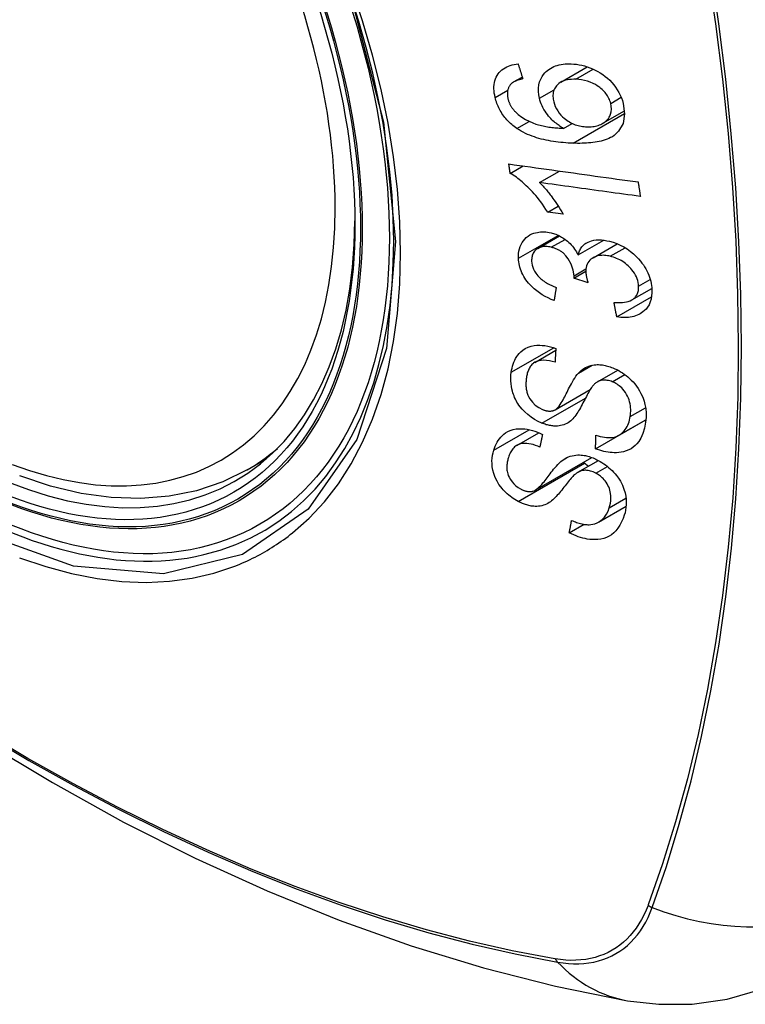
# Model space of a CAD drawing. Header units: inches. Extents: x 25 to 686, y 75 to 315.
# Tile 248 of 256: x 634.192 to 634.589, y 279.061 to 279.6. Entities that reach past the tile are written whole.
import ezdxf

# ---------------------------------------------------------------- set-up
doc = ezdxf.new("R2010")
doc.units = ezdxf.units.IN
doc.header["$MEASUREMENT"] = 0
doc.layers.add('Visible Edges(ANSI)', color=7, linetype='Continuous', lineweight=25)
doc.layers.add('Visible Tangent Edges(ANSI)', color=7, linetype='Continuous', lineweight=25)

msp = doc.modelspace()

# ---------------------------------------------------------------- linework, layer by layer
at = {"layer": 'Visible Edges(ANSI)'}
for p, q in [((634.48827, 279.56572), (634.50278, 279.5741)), ((634.46248, 279.56584), (634.46719, 279.56856)), ((634.51134, 279.54329), (634.52313, 279.55009)), ((634.48973, 279.54049), (634.49447, 279.54322)), ((634.4606, 279.51586), (634.46765, 279.51993)), ((634.47664, 279.51086), (634.48753, 279.51715)), ((634.48109, 279.4947), (634.48682, 279.49801)), ((634.48949, 279.49355), (634.48109, 279.4947)), ((634.47567, 279.47481), (634.48753, 279.48165)), ((634.49775, 279.47122), (634.51173, 279.4793)), ((634.50603, 279.46974), (634.5192, 279.47735)), ((634.49549, 279.45862), (634.50197, 279.46236)), ((634.50322, 279.45598), (634.49549, 279.45862)), ((634.52721, 279.4467), (634.53806, 279.45296)), ((634.51892, 279.43735), (634.53791, 279.44832)), ((634.47404, 279.41249), (634.48549, 279.41911)), ((634.50833, 279.40188), (634.5194, 279.40827)), ((634.48516, 279.38653), (634.50432, 279.39759)), ((634.50728, 279.3652), (634.53474, 279.38106)), ((634.5201, 279.37263), (634.53486, 279.38115)), ((634.53474, 279.38106), (634.53474, 279.38108)), ((634.53484, 279.38098), (634.53474, 279.38106)), ((634.46423, 279.3671), (634.47621, 279.37402)), ((634.31673, 279.35367), (634.327, 279.3596)), ((634.47417, 279.34254), (634.50524, 279.36048)), ((634.49766, 279.35235), (634.50889, 279.35883)), ((634.50886, 279.32512), (634.52402, 279.33387)), ((634.49291, 279.31926), (634.50098, 279.32391))]:
    msp.add_line(p, q, dxfattribs=at)
at = {"layer": 'Visible Edges(ANSI)', "flags": 128}
for points in [[(634.45236, 279.55739), (634.45211, 279.55858), (634.45191, 279.55977), (634.45177, 279.56095), (634.45171, 279.56212), (634.45171, 279.56327), (634.4518, 279.5644), (634.45196, 279.5655), (634.45221, 279.56655), (634.45253, 279.56756), (634.45293, 279.56852), (634.45342, 279.56943), (634.45398, 279.57029), (634.45461, 279.5711), (634.4553, 279.57183), (634.45606, 279.57251), (634.45687, 279.57312), (634.45775, 279.57366), (634.45868, 279.57414), (634.45964, 279.57455), (634.46064, 279.57489), (634.46167, 279.57518), (634.46274, 279.57541), (634.46382, 279.57558), (634.46493, 279.57571)], [(634.46493, 279.57571), (634.46504, 279.57537), (634.46515, 279.57503), (634.46525, 279.57469), (634.46536, 279.57435), (634.46547, 279.57401), (634.46557, 279.57367), (634.46568, 279.57333), (634.46579, 279.57299), (634.4659, 279.57265), (634.466, 279.57231), (634.46611, 279.57197), (634.46622, 279.57163), (634.46632, 279.57129), (634.46643, 279.57095), (634.46654, 279.57061), (634.46665, 279.57027), (634.46676, 279.56993), (634.46686, 279.56959), (634.46697, 279.56925), (634.46708, 279.56891), (634.46719, 279.56857), (634.4673, 279.56823), (634.4674, 279.56789), (634.46751, 279.56755)], [(634.47657, 279.55691), (634.4762, 279.55881), (634.47601, 279.56068), (634.47603, 279.56251), (634.47626, 279.56427), (634.4767, 279.56593), (634.47732, 279.56746), (634.47804, 279.56877), (634.47881, 279.56988), (634.47954, 279.57076), (634.48024, 279.57149), (634.48098, 279.57215), (634.48177, 279.57276), (634.4826, 279.57331), (634.48348, 279.5738), (634.48441, 279.57424), (634.48537, 279.57462), (634.48637, 279.57495), (634.48739, 279.57521), (634.48843, 279.57542), (634.4895, 279.57558), (634.49059, 279.57569), (634.4917, 279.57575), (634.49282, 279.57577), (634.49396, 279.57575)], [(634.49396, 279.57575), (634.49538, 279.57566), (634.49682, 279.5755), (634.49826, 279.57527), (634.4997, 279.57497), (634.50116, 279.5746), (634.50262, 279.57415), (634.50409, 279.57362), (634.50557, 279.57302), (634.50703, 279.57234), (634.50847, 279.57159), (634.50988, 279.57076), (634.51124, 279.56987), (634.51255, 279.56891), (634.5138, 279.56788), (634.51501, 279.56678), (634.51616, 279.5656), (634.51724, 279.56434), (634.51826, 279.56302), (634.5192, 279.56162), (634.52006, 279.56016), (634.52081, 279.55868), (634.52145, 279.55717), (634.52199, 279.55565), (634.52243, 279.55412)], [(634.46751, 279.56755), (634.46721, 279.56749), (634.46691, 279.56742), (634.46661, 279.56735), (634.46631, 279.56728), (634.46601, 279.5672), (634.46571, 279.56712), (634.46541, 279.56704), (634.46511, 279.56695), (634.46482, 279.56685), (634.46453, 279.56676), (634.46424, 279.56665), (634.46396, 279.56654), (634.46368, 279.56643), (634.46341, 279.56631), (634.46314, 279.56619), (634.46288, 279.56606), (634.46262, 279.56592), (634.46237, 279.56578), (634.46212, 279.56562), (634.46188, 279.56546), (634.46165, 279.56529), (634.46143, 279.56511), (634.46121, 279.56492), (634.46101, 279.56472)], [(634.49651, 279.56732), (634.49534, 279.56733), (634.49418, 279.56729), (634.49304, 279.56719), (634.49193, 279.56702), (634.49085, 279.56677), (634.48983, 279.56645), (634.48885, 279.56603), (634.48794, 279.56552), (634.48713, 279.56494), (634.48645, 279.56433), (634.48591, 279.56373), (634.48547, 279.56314), (634.48511, 279.56259), (634.48481, 279.56201), (634.48455, 279.5614), (634.48433, 279.56076), (634.48417, 279.56009), (634.48405, 279.5594), (634.48399, 279.55869), (634.48398, 279.55797), (634.48402, 279.55723), (634.4841, 279.55649), (634.48423, 279.55573), (634.48439, 279.55498)], [(634.51559, 279.55416), (634.51539, 279.55485), (634.51516, 279.55553), (634.5149, 279.55621), (634.51459, 279.55688), (634.51424, 279.55754), (634.51385, 279.5582), (634.51342, 279.55884), (634.51296, 279.55946), (634.51247, 279.56007), (634.51195, 279.56065), (634.5114, 279.56121), (634.51084, 279.56174), (634.51025, 279.56226), (634.50964, 279.56275), (634.50901, 279.56323), (634.50821, 279.56379), (634.50718, 279.56443), (634.50592, 279.5651), (634.50443, 279.56575), (634.50284, 279.5663), (634.50125, 279.56672), (634.49965, 279.56702), (634.49807, 279.56721), (634.49651, 279.56732)], [(634.46101, 279.56472), (634.46079, 279.56446), (634.46059, 279.5642), (634.4604, 279.56392), (634.46021, 279.56364), (634.46004, 279.56335), (634.45988, 279.56305), (634.45973, 279.56275), (634.4596, 279.56243), (634.45948, 279.56211), (634.45937, 279.56179), (634.45928, 279.56145), (634.4592, 279.56111), (634.45914, 279.56077), (634.45909, 279.56041), (634.45905, 279.56005), (634.45903, 279.55969), (634.45903, 279.55932), (634.45904, 279.55894), (634.45906, 279.55856), (634.45909, 279.55818), (634.45914, 279.55779), (634.45921, 279.5574), (634.45928, 279.55702), (634.45937, 279.55663)], [(634.46428, 279.54041), (634.46354, 279.54093), (634.46281, 279.54147), (634.4621, 279.54203), (634.4614, 279.54261), (634.46072, 279.54321), (634.46006, 279.54384), (634.45941, 279.54448), (634.45879, 279.54514), (634.45819, 279.54582), (634.45762, 279.54651), (634.45707, 279.54722), (634.45655, 279.54794), (634.45605, 279.54868), (634.45557, 279.54944), (634.45513, 279.55021), (634.45471, 279.55098), (634.45433, 279.55177), (634.45397, 279.55255), (634.45364, 279.55335), (634.45333, 279.55415), (634.45305, 279.55496), (634.4528, 279.55576), (634.45257, 279.55657), (634.45236, 279.55739)], [(634.45937, 279.55663), (634.45945, 279.55632), (634.45953, 279.55601), (634.45963, 279.5557), (634.45973, 279.55539), (634.45983, 279.55508), (634.45995, 279.55478), (634.46007, 279.55447), (634.4602, 279.55417), (634.46034, 279.55387), (634.46048, 279.55357), (634.46064, 279.55327), (634.4608, 279.55297), (634.46097, 279.55268), (634.46115, 279.55239), (634.46133, 279.5521), (634.46152, 279.55182), (634.46172, 279.55154), (634.46192, 279.55127), (634.46213, 279.551), (634.46234, 279.55074), (634.46257, 279.55047), (634.4628, 279.55022), (634.46303, 279.54996), (634.46327, 279.54971)], [(634.48973, 279.54049), (634.48913, 279.54084), (634.48853, 279.54121), (634.48794, 279.54158), (634.48736, 279.54197), (634.48678, 279.54238), (634.48621, 279.5428), (634.48566, 279.54323), (634.4851, 279.54367), (634.48456, 279.54414), (634.484, 279.54464), (634.48342, 279.5452), (634.48281, 279.54582), (634.48219, 279.5465), (634.48155, 279.54724), (634.48091, 279.54806), (634.48027, 279.54894), (634.47963, 279.54989), (634.47905, 279.55085), (634.47851, 279.55183), (634.47801, 279.55283), (634.47757, 279.55384), (634.47718, 279.55486), (634.47685, 279.55588), (634.47657, 279.55691)], [(634.48439, 279.55498), (634.48477, 279.55369), (634.48526, 279.55242), (634.48587, 279.55118), (634.48659, 279.54998), (634.48743, 279.54883), (634.48835, 279.54776), (634.48926, 279.54684), (634.49012, 279.54607), (634.49089, 279.54544), (634.4916, 279.54491), (634.49233, 279.54442), (634.49308, 279.54396), (634.49384, 279.54354), (634.49461, 279.54316), (634.4954, 279.54281), (634.49619, 279.5425), (634.49699, 279.54223), (634.49779, 279.54199), (634.49859, 279.5418), (634.49938, 279.54164), (634.50018, 279.54151), (634.50097, 279.54141), (634.50176, 279.54134), (634.50255, 279.5413)], [(634.52243, 279.55412), (634.5232, 279.5484), (634.52235, 279.54317), (634.51992, 279.53892), (634.51749, 279.53661), (634.51647, 279.53593), (634.51554, 279.53541), (634.51457, 279.53494), (634.51357, 279.53452), (634.51253, 279.53414), (634.51147, 279.53382), (634.51039, 279.53353), (634.5093, 279.53328), (634.50818, 279.53306), (634.50704, 279.53288), (634.50588, 279.53272), (634.5047, 279.53259), (634.50351, 279.53248), (634.5023, 279.5324), (634.50109, 279.53234), (634.49988, 279.53231), (634.49866, 279.53229), (634.49745, 279.53229), (634.49625, 279.53231), (634.49505, 279.53234)], [(634.50255, 279.5413), (634.50337, 279.54129), (634.50417, 279.54131), (634.50497, 279.54136), (634.50575, 279.54145), (634.50651, 279.54157), (634.50726, 279.54172), (634.508, 279.54191), (634.50872, 279.54213), (634.50943, 279.54238), (634.51012, 279.54267), (634.51081, 279.543), (634.51147, 279.54336), (634.51211, 279.54377), (634.51272, 279.54423), (634.5133, 279.54474), (634.51382, 279.5453), (634.51429, 279.5459), (634.51471, 279.54655), (634.51507, 279.54724), (634.51544, 279.54818), (634.51577, 279.54945), (634.51595, 279.55095), (634.51589, 279.55254), (634.51559, 279.55416)], [(634.46327, 279.54971), (634.46502, 279.54808), (634.46692, 279.54665), (634.46893, 279.54539), (634.47099, 279.54433), (634.47293, 279.54348), (634.47463, 279.54286), (634.476, 279.54243), (634.47698, 279.54217), (634.47776, 279.54198), (634.47855, 279.5418), (634.47935, 279.54164), (634.48015, 279.54148), (634.48096, 279.54135), (634.48178, 279.54122), (634.48259, 279.5411), (634.4834, 279.541), (634.48422, 279.54091), (634.48503, 279.54082), (634.48583, 279.54075), (634.48663, 279.54068), (634.48742, 279.54062), (634.4882, 279.54057), (634.48897, 279.54053), (634.48973, 279.54049)], [(634.49505, 279.53234), (634.4937, 279.53239), (634.49235, 279.53246), (634.49099, 279.53255), (634.48963, 279.53266), (634.48828, 279.53279), (634.48692, 279.53293), (634.48557, 279.5331), (634.48422, 279.53329), (634.48288, 279.53351), (634.48155, 279.53375), (634.48023, 279.53402), (634.47892, 279.53431), (634.47762, 279.53463), (634.47633, 279.53498), (634.47506, 279.53535), (634.47381, 279.53576), (634.47257, 279.5362), (634.47135, 279.53667), (634.47014, 279.53718), (634.46894, 279.53773), (634.46775, 279.53833), (634.46657, 279.53898), (634.46541, 279.53967), (634.46428, 279.54041)], [(634.45987, 279.52102), (634.4628, 279.52061), (634.46573, 279.5202), (634.46867, 279.51979), (634.47161, 279.51937), (634.47456, 279.51896), (634.47752, 279.51855), (634.48047, 279.51814), (634.48343, 279.51772), (634.4864, 279.51731), (634.48936, 279.5169), (634.49232, 279.51648), (634.49529, 279.51607), (634.49825, 279.51566), (634.50121, 279.51524), (634.50417, 279.51483), (634.50713, 279.51442), (634.51008, 279.51401), (634.51303, 279.5136), (634.51597, 279.51319), (634.51891, 279.51278), (634.52184, 279.51237), (634.52476, 279.51196), (634.52768, 279.51156), (634.53058, 279.51115)], [(634.4606, 279.51586), (634.46057, 279.51607), (634.46054, 279.51629), (634.46051, 279.5165), (634.46048, 279.51672), (634.46045, 279.51693), (634.46042, 279.51715), (634.46038, 279.51736), (634.46035, 279.51758), (634.46032, 279.51779), (634.46029, 279.51801), (634.46026, 279.51822), (634.46023, 279.51844), (634.4602, 279.51865), (634.46017, 279.51887), (634.46014, 279.51908), (634.46011, 279.5193), (634.46008, 279.51951), (634.46005, 279.51973), (634.46002, 279.51994), (634.45999, 279.52016), (634.45996, 279.52037), (634.45993, 279.52059), (634.4599, 279.5208), (634.45987, 279.52102)], [(634.48109, 279.4947), (634.48014, 279.49619), (634.4792, 279.49761), (634.47825, 279.49896), (634.47731, 279.50024), (634.47637, 279.50146), (634.47544, 279.50262), (634.47453, 279.50371), (634.47363, 279.50475), (634.47274, 279.50573), (634.47187, 279.50665), (634.47102, 279.50753), (634.4702, 279.50835), (634.46939, 279.50912), (634.46862, 279.50984), (634.46787, 279.51052), (634.46712, 279.51118), (634.46635, 279.51183), (634.46556, 279.51247), (634.46476, 279.51309), (634.46395, 279.5137), (634.46313, 279.51428), (634.46229, 279.51484), (634.46145, 279.51536), (634.4606, 279.51586)], [(634.53179, 279.50322), (634.52951, 279.50353), (634.52723, 279.50385), (634.52494, 279.50417), (634.52265, 279.50448), (634.52035, 279.5048), (634.51805, 279.50512), (634.51576, 279.50544), (634.51345, 279.50576), (634.51115, 279.50608), (634.50885, 279.5064), (634.50655, 279.50672), (634.50424, 279.50704), (634.50194, 279.50736), (634.49963, 279.50767), (634.49733, 279.50799), (634.49502, 279.50831), (634.49272, 279.50863), (634.49042, 279.50895), (634.48811, 279.50927), (634.48582, 279.50959), (634.48352, 279.50991), (634.48122, 279.51023), (634.47893, 279.51055), (634.47664, 279.51086)], [(634.47664, 279.51086), (634.47713, 279.51038), (634.47761, 279.50989), (634.47809, 279.50939), (634.47856, 279.50889), (634.47903, 279.50837), (634.47949, 279.50785), (634.47994, 279.50732), (634.48039, 279.50679), (634.48084, 279.50625), (634.48127, 279.50571), (634.4817, 279.50517), (634.48212, 279.50463), (634.48253, 279.50409), (634.48294, 279.50356), (634.4834, 279.50294), (634.48394, 279.5022), (634.48455, 279.50135), (634.48522, 279.50041), (634.48592, 279.49938), (634.48665, 279.49829), (634.48738, 279.49715), (634.48811, 279.49597), (634.48882, 279.49476), (634.48949, 279.49355)], [(634.53058, 279.51115), (634.53063, 279.51082), (634.53068, 279.51049), (634.53073, 279.51016), (634.53078, 279.50983), (634.53083, 279.5095), (634.53088, 279.50917), (634.53093, 279.50883), (634.53098, 279.5085), (634.53103, 279.50817), (634.53108, 279.50784), (634.53114, 279.50751), (634.53119, 279.50718), (634.53124, 279.50685), (634.53129, 279.50652), (634.53134, 279.50619), (634.53139, 279.50586), (634.53144, 279.50553), (634.53149, 279.5052), (634.53154, 279.50487), (634.53159, 279.50454), (634.53164, 279.50421), (634.53169, 279.50388), (634.53174, 279.50355), (634.53179, 279.50322)], [(634.46513, 279.46943), (634.46512, 279.47078), (634.4652, 279.4721), (634.46538, 279.47338), (634.46566, 279.47462), (634.46605, 279.47581), (634.46653, 279.47695), (634.46712, 279.47803), (634.46779, 279.47904), (634.46855, 279.47996), (634.4694, 279.4808), (634.47034, 279.48155), (634.47137, 279.4822), (634.47241, 279.48271), (634.47345, 279.48311), (634.47447, 279.4834), (634.47544, 279.48361), (634.47634, 279.48375), (634.47725, 279.48384), (634.47817, 279.48388), (634.4791, 279.48387), (634.48004, 279.48381), (634.48099, 279.4837), (634.48196, 279.48354), (634.48294, 279.48333)], [(634.48294, 279.48333), (634.48359, 279.48316), (634.48425, 279.48297), (634.4849, 279.48276), (634.48555, 279.48252), (634.4862, 279.48226), (634.48685, 279.48198), (634.48749, 279.48167), (634.48812, 279.48134), (634.48874, 279.48099), (634.48936, 279.48062), (634.48998, 279.48022), (634.49062, 279.47977), (634.49128, 279.47927), (634.49195, 279.47873), (634.49263, 279.47813), (634.49331, 279.47748), (634.49399, 279.47677), (634.49463, 279.47603), (634.49524, 279.47527), (634.49581, 279.47449), (634.49635, 279.47369), (634.49685, 279.47288), (634.49731, 279.47206), (634.49775, 279.47122)], [(634.48306, 279.47544), (634.48233, 279.4756), (634.4816, 279.47572), (634.48088, 279.4758), (634.48016, 279.47584), (634.47946, 279.47584), (634.47877, 279.47579), (634.47811, 279.47569), (634.47747, 279.47555), (634.47686, 279.47536), (634.47627, 279.47511), (634.4757, 279.47482), (634.47517, 279.47449), (634.47468, 279.47411), (634.47422, 279.4737), (634.47382, 279.47325), (634.47346, 279.47276), (634.47315, 279.47224), (634.47289, 279.47168), (634.47268, 279.47109), (634.47252, 279.47048), (634.47241, 279.46985), (634.47234, 279.4692), (634.47231, 279.46853), (634.47232, 279.46786)], [(634.49554, 279.45983), (634.49509, 279.46299), (634.494, 279.46615), (634.49239, 279.46908), (634.49107, 279.47083), (634.49057, 279.47138), (634.49024, 279.4717), (634.4899, 279.47202), (634.48955, 279.47232), (634.48919, 279.47261), (634.48882, 279.47289), (634.48844, 279.47315), (634.48805, 279.4734), (634.48766, 279.47364), (634.48725, 279.47387), (634.48684, 279.47408), (634.48643, 279.47428), (634.48602, 279.47447), (634.4856, 279.47464), (634.48518, 279.4748), (634.48476, 279.47495), (634.48434, 279.47509), (634.48391, 279.47522), (634.48349, 279.47533), (634.48306, 279.47544)], [(634.49775, 279.47122), (634.49791, 279.47183), (634.49809, 279.47242), (634.4983, 279.473), (634.49854, 279.47355), (634.4988, 279.4741), (634.4991, 279.47462), (634.49942, 279.47512), (634.49978, 279.4756), (634.50017, 279.47606), (634.50058, 279.47649), (634.50102, 279.47689), (634.50149, 279.47727), (634.50199, 279.47761), (634.50255, 279.47795), (634.50324, 279.47831), (634.5041, 279.47866), (634.50512, 279.47899), (634.50632, 279.47925), (634.50767, 279.47942), (634.50907, 279.47947), (634.51049, 279.47942), (634.51194, 279.47927), (634.51341, 279.47903), (634.51489, 279.47872)], [(634.51489, 279.47872), (634.51688, 279.47817), (634.51886, 279.47748), (634.52083, 279.47663), (634.52274, 279.47564), (634.52459, 279.4745), (634.52638, 279.47321), (634.52804, 279.47183), (634.52951, 279.47045), (634.53077, 279.46913), (634.53183, 279.46791), (634.53268, 279.46683), (634.53344, 279.46578), (634.53415, 279.46471), (634.5348, 279.46362), (634.5354, 279.46251), (634.53594, 279.46139), (634.53642, 279.46025), (634.53683, 279.45911), (634.53718, 279.45797), (634.53748, 279.45684), (634.53771, 279.4557), (634.5379, 279.45456), (634.53802, 279.45344), (634.5381, 279.45232)], [(634.51536, 279.47051), (634.51457, 279.47069), (634.51377, 279.47083), (634.51299, 279.47094), (634.51221, 279.47101), (634.51144, 279.47104), (634.51068, 279.47103), (634.50993, 279.47097), (634.5092, 279.47087), (634.5085, 279.47073), (634.50783, 279.47054), (634.50718, 279.4703), (634.50656, 279.47002), (634.50596, 279.4697), (634.50537, 279.46933), (634.50478, 279.46887), (634.50419, 279.46832), (634.50363, 279.46768), (634.50314, 279.46695), (634.50274, 279.46617), (634.50242, 279.46533), (634.50219, 279.46444), (634.50204, 279.46352), (634.50198, 279.46256), (634.50199, 279.46159)], [(634.53085, 279.4541), (634.53076, 279.45511), (634.5306, 279.45614), (634.53035, 279.45718), (634.53002, 279.45821), (634.5296, 279.45923), (634.5291, 279.46023), (634.52852, 279.46123), (634.52787, 279.46218), (634.5272, 279.46305), (634.52651, 279.46385), (634.52584, 279.46458), (634.52515, 279.46525), (634.52444, 279.46589), (634.5237, 279.4665), (634.52294, 279.46708), (634.52215, 279.46762), (634.52134, 279.46812), (634.52051, 279.46859), (634.51967, 279.46901), (634.51882, 279.46939), (634.51796, 279.46973), (634.5171, 279.47003), (634.51624, 279.47029), (634.51536, 279.47051)], [(634.4846, 279.44628), (634.48295, 279.44696), (634.48132, 279.44772), (634.47972, 279.44855), (634.47814, 279.44947), (634.47661, 279.45046), (634.47512, 279.45155), (634.47375, 279.45267), (634.47256, 279.45376), (634.47153, 279.45481), (634.47065, 279.45581), (634.4699, 279.45674), (634.46923, 279.45765), (634.4686, 279.45859), (634.46802, 279.45954), (634.4675, 279.4605), (634.46702, 279.46149), (634.4666, 279.46248), (634.46623, 279.46348), (634.46592, 279.46447), (634.46567, 279.46547), (634.46546, 279.46647), (634.4653, 279.46746), (634.4652, 279.46845), (634.46513, 279.46943)], [(634.47232, 279.46786), (634.47242, 279.46676), (634.47262, 279.46565), (634.47294, 279.46454), (634.47337, 279.46344), (634.47392, 279.46235), (634.47454, 279.46136), (634.47516, 279.46051), (634.47573, 279.45982), (634.47624, 279.45926), (634.47678, 279.45874), (634.47733, 279.45823), (634.47791, 279.45775), (634.4785, 279.45729), (634.47912, 279.45685), (634.47974, 279.45644), (634.48039, 279.45604), (634.48104, 279.45566), (634.4817, 279.45531), (634.48237, 279.45497), (634.48305, 279.45464), (634.48373, 279.45434), (634.48441, 279.45405), (634.48509, 279.45378), (634.48577, 279.45352)], [(634.49549, 279.45862), (634.4955, 279.45867), (634.4955, 279.45872), (634.4955, 279.45877), (634.49551, 279.45882), (634.49551, 279.45887), (634.49552, 279.45892), (634.49552, 279.45897), (634.49552, 279.45902), (634.49553, 279.45907), (634.49553, 279.45913), (634.49553, 279.45918), (634.49554, 279.45923), (634.49554, 279.45928), (634.49554, 279.45933), (634.49554, 279.45938), (634.49554, 279.45943), (634.49555, 279.45948), (634.49555, 279.45953), (634.49555, 279.45958), (634.49555, 279.45963), (634.49555, 279.45968), (634.49555, 279.45973), (634.49555, 279.45978), (634.49554, 279.45983)], [(634.50199, 279.46159), (634.502, 279.46136), (634.50202, 279.46114), (634.50204, 279.46091), (634.50207, 279.46069), (634.5021, 279.46046), (634.50213, 279.46023), (634.50217, 279.46), (634.50221, 279.45977), (634.50225, 279.45954), (634.5023, 279.4593), (634.50235, 279.45906), (634.50241, 279.45882), (634.50246, 279.45858), (634.50252, 279.45835), (634.50259, 279.45811), (634.50265, 279.45787), (634.50272, 279.45763), (634.50278, 279.45739), (634.50285, 279.45715), (634.50292, 279.45691), (634.50299, 279.45668), (634.50307, 279.45644), (634.50314, 279.45621), (634.50322, 279.45598)], [(634.51738, 279.44525), (634.51854, 279.44519), (634.5197, 279.44518), (634.52085, 279.4452), (634.52198, 279.44527), (634.52308, 279.4454), (634.52415, 279.44559), (634.52519, 279.44585), (634.52618, 279.4462), (634.52708, 279.44663), (634.52783, 279.44709), (634.52841, 279.44756), (634.52887, 279.44801), (634.52923, 279.44842), (634.52954, 279.44884), (634.52982, 279.44928), (634.53007, 279.44974), (634.53028, 279.45022), (634.53046, 279.45073), (634.5306, 279.45125), (634.53072, 279.4518), (634.5308, 279.45235), (634.53084, 279.45293), (634.53086, 279.45351), (634.53085, 279.4541)], [(634.48577, 279.45352), (634.48572, 279.45322), (634.48567, 279.45292), (634.48562, 279.45262), (634.48557, 279.45232), (634.48553, 279.45201), (634.48548, 279.45171), (634.48543, 279.45141), (634.48538, 279.45111), (634.48533, 279.4508), (634.48528, 279.4505), (634.48523, 279.4502), (634.48518, 279.4499), (634.48513, 279.4496), (634.48508, 279.4493), (634.48503, 279.44899), (634.48498, 279.44869), (634.48494, 279.44839), (634.48489, 279.44809), (634.48484, 279.44779), (634.48479, 279.44748), (634.48474, 279.44718), (634.48469, 279.44688), (634.48464, 279.44658), (634.4846, 279.44628)], [(634.5381, 279.45232), (634.53811, 279.45054), (634.53798, 279.4488), (634.53768, 279.44712), (634.5372, 279.44553), (634.53654, 279.44404), (634.53575, 279.44272), (634.53489, 279.44164), (634.53403, 279.44078), (634.53323, 279.44011), (634.53249, 279.43957), (634.53171, 279.43908), (634.53089, 279.43864), (634.53004, 279.43826), (634.52915, 279.43792), (634.52823, 279.43764), (634.52727, 279.43741), (634.52629, 279.43723), (634.52528, 279.4371), (634.52426, 279.43703), (634.52322, 279.43701), (634.52217, 279.43703), (634.5211, 279.43709), (634.52002, 279.4372), (634.51892, 279.43735)], [(634.51892, 279.43735), (634.51886, 279.43768), (634.51879, 279.43801), (634.51873, 279.43834), (634.51866, 279.43867), (634.5186, 279.439), (634.51853, 279.43933), (634.51847, 279.43965), (634.5184, 279.43998), (634.51834, 279.44031), (634.51827, 279.44064), (634.51821, 279.44097), (634.51815, 279.4413), (634.51808, 279.44163), (634.51802, 279.44196), (634.51795, 279.44229), (634.51789, 279.44262), (634.51782, 279.44294), (634.51776, 279.44327), (634.5177, 279.4436), (634.51763, 279.44393), (634.51757, 279.44426), (634.5175, 279.44459), (634.51744, 279.44492), (634.51738, 279.44525)], [(634.46116, 279.40705), (634.46135, 279.40821), (634.46158, 279.40935), (634.46187, 279.41047), (634.46221, 279.41157), (634.4626, 279.41263), (634.46305, 279.41366), (634.46356, 279.41465), (634.46414, 279.41561), (634.46477, 279.41652), (634.4655, 279.4174), (634.4664, 279.41833), (634.4675, 279.41924), (634.46884, 279.4201), (634.4704, 279.42083), (634.47203, 279.42135), (634.47366, 279.42167), (634.47523, 279.42183), (634.47672, 279.42186), (634.47816, 279.42179), (634.47962, 279.42163), (634.48109, 279.42137), (634.48257, 279.42103), (634.48405, 279.4206), (634.48555, 279.42009)], [(634.48555, 279.42009), (634.48553, 279.41977), (634.48551, 279.41946), (634.4855, 279.41914), (634.48548, 279.41883), (634.48546, 279.41852), (634.48544, 279.4182), (634.48542, 279.41789), (634.48541, 279.41758), (634.48539, 279.41726), (634.48537, 279.41695), (634.48535, 279.41664), (634.48534, 279.41632), (634.48532, 279.41601), (634.4853, 279.4157), (634.48528, 279.41538), (634.48527, 279.41507), (634.48525, 279.41476), (634.48523, 279.41444), (634.48521, 279.41413), (634.4852, 279.41382), (634.48518, 279.4135), (634.48516, 279.41319), (634.48515, 279.41288), (634.48513, 279.41256)], [(633.91066, 279.4139), (633.94647, 279.37975), (633.98284, 279.34698), (634.01972, 279.31566), (634.05706, 279.28585), (634.09482, 279.25759), (634.13296, 279.23093), (634.17142, 279.20592), (634.21015, 279.18262), (634.24912, 279.16106), (634.28829, 279.14131), (634.3276, 279.1234), (634.36701, 279.10739), (634.40649, 279.09333), (634.44598, 279.08126), (634.48544, 279.07125), (634.52482, 279.06334)], [(634.48513, 279.41256), (634.48358, 279.413), (634.48202, 279.41334), (634.48049, 279.41356), (634.47899, 279.41365), (634.47756, 279.41358), (634.47619, 279.41334), (634.475, 279.41296), (634.47408, 279.41252), (634.47341, 279.41208), (634.47292, 279.4117), (634.47249, 279.41129), (634.47209, 279.41084), (634.47172, 279.41037), (634.47138, 279.40988), (634.47108, 279.40936), (634.4708, 279.40883), (634.47055, 279.40827), (634.47033, 279.4077), (634.47013, 279.40711), (634.46996, 279.40652), (634.4698, 279.40591), (634.46967, 279.4053), (634.46955, 279.40468), (634.46946, 279.40405)], [(634.49792, 279.40664), (634.49861, 279.40733), (634.49935, 279.40798), (634.50012, 279.40859), (634.50094, 279.40915), (634.50181, 279.40966), (634.50272, 279.4101), (634.50369, 279.41048), (634.50466, 279.41078), (634.50561, 279.411), (634.50651, 279.41114), (634.50738, 279.41122), (634.50819, 279.41125), (634.50895, 279.41124), (634.50965, 279.41121), (634.51035, 279.41114), (634.51105, 279.41106), (634.51176, 279.41094), (634.51247, 279.41081), (634.51318, 279.41064), (634.51389, 279.41046), (634.5146, 279.41025), (634.51531, 279.41002), (634.51603, 279.40976), (634.51674, 279.40949)], [(634.47793, 279.37925), (634.47589, 279.38017), (634.4739, 279.38126), (634.47199, 279.38253), (634.47018, 279.38394), (634.46851, 279.38545), (634.46715, 279.38687), (634.46611, 279.38811), (634.46536, 279.38913), (634.46481, 279.38995), (634.46431, 279.39077), (634.46384, 279.3916), (634.46342, 279.39243), (634.46303, 279.39327), (634.46268, 279.39411), (634.46237, 279.39496), (634.46209, 279.39582), (634.4618, 279.3968), (634.46151, 279.39796), (634.46125, 279.39929), (634.46105, 279.40076), (634.46093, 279.40236), (634.46091, 279.40395), (634.46099, 279.40552), (634.46116, 279.40705)], [(634.48485, 279.38637), (634.48547, 279.38673), (634.48609, 279.38723), (634.48671, 279.38786), (634.48732, 279.3886), (634.48792, 279.38941), (634.4885, 279.39027), (634.48904, 279.39115), (634.48954, 279.39201), (634.49001, 279.39285), (634.49045, 279.39368), (634.49087, 279.39451), (634.49128, 279.39534), (634.4917, 279.39618), (634.49212, 279.39704), (634.49256, 279.39793), (634.49302, 279.39884), (634.49352, 279.39979), (634.49405, 279.40079), (634.49463, 279.40183), (634.49526, 279.40289), (634.49591, 279.40394), (634.49658, 279.40494), (634.49725, 279.40585), (634.49792, 279.40664)], [(634.51674, 279.40949), (634.51783, 279.40903), (634.5189, 279.40852), (634.51996, 279.40797), (634.52101, 279.40736), (634.52203, 279.40671), (634.52303, 279.40602), (634.524, 279.40529), (634.52495, 279.40452), (634.52588, 279.40369), (634.52684, 279.40278), (634.5278, 279.40177), (634.52876, 279.40067), (634.52971, 279.39947), (634.5306, 279.39818), (634.53141, 279.39687), (634.53212, 279.39554), (634.53275, 279.39419), (634.5333, 279.39282), (634.53381, 279.39135), (634.53431, 279.38949), (634.53473, 279.38727), (634.53496, 279.38476), (634.53495, 279.38227), (634.5347, 279.37987)], [(634.46946, 279.40405), (634.46939, 279.40356), (634.46933, 279.40306), (634.46928, 279.40256), (634.46925, 279.40206), (634.46922, 279.40155), (634.4692, 279.40104), (634.4692, 279.40052), (634.46921, 279.40001), (634.46923, 279.39948), (634.46927, 279.39895), (634.46932, 279.39842), (634.46939, 279.39789), (634.46949, 279.39735), (634.4696, 279.39681), (634.46973, 279.39627), (634.46988, 279.39572), (634.47007, 279.39518), (634.47027, 279.39464), (634.4706, 279.39391), (634.47139, 279.39252), (634.47271, 279.39073), (634.47433, 279.38909), (634.47621, 279.38772), (634.47825, 279.3867)], [(634.5164, 279.40187), (634.51574, 279.40212), (634.51507, 279.40233), (634.5144, 279.40251), (634.51373, 279.40265), (634.51307, 279.40275), (634.51242, 279.4028), (634.51178, 279.40281), (634.51119, 279.40277), (634.51064, 279.4027), (634.51014, 279.4026), (634.50967, 279.40247), (634.50925, 279.40232), (634.50885, 279.40215), (634.50847, 279.40195), (634.5081, 279.40174), (634.50774, 279.4015), (634.5074, 279.40125), (634.50707, 279.40098), (634.50676, 279.40069), (634.50646, 279.4004), (634.50617, 279.40009), (634.50589, 279.39978), (634.50563, 279.39946), (634.50538, 279.39914)], [(634.52628, 279.38287), (634.5264, 279.38382), (634.52648, 279.38479), (634.52652, 279.38577), (634.52651, 279.38677), (634.52645, 279.38778), (634.52633, 279.3888), (634.52615, 279.38984), (634.52591, 279.39087), (634.52562, 279.39191), (634.52525, 279.39294), (634.52482, 279.39397), (634.5243, 279.39499), (634.52369, 279.39598), (634.52301, 279.39693), (634.5223, 279.39776), (634.52159, 279.39849), (634.52091, 279.39911), (634.52028, 279.39963), (634.51967, 279.40009), (634.51904, 279.40051), (634.5184, 279.4009), (634.51775, 279.40126), (634.51708, 279.40158), (634.5164, 279.40187)], [(634.50538, 279.39914), (634.50505, 279.3987), (634.5047, 279.39818), (634.50433, 279.39759), (634.50394, 279.39694), (634.50354, 279.39623), (634.50312, 279.39547), (634.50269, 279.39467), (634.50225, 279.39383), (634.5018, 279.39297), (634.50134, 279.39209), (634.50087, 279.39119), (634.5004, 279.3903), (634.49992, 279.3894), (634.49944, 279.38851), (634.49897, 279.38765), (634.49849, 279.3868), (634.49802, 279.38599), (634.49754, 279.38521), (634.49705, 279.38444), (634.49653, 279.38368), (634.496, 279.38295), (634.49546, 279.38227), (634.49491, 279.38165), (634.49436, 279.3811)], [(634.47825, 279.3867), (634.47854, 279.38659), (634.47884, 279.38648), (634.47913, 279.38638), (634.47943, 279.38629), (634.47972, 279.3862), (634.48002, 279.38612), (634.48032, 279.38606), (634.48061, 279.386), (634.4809, 279.38595), (634.48119, 279.38591), (634.48148, 279.38588), (634.48176, 279.38585), (634.48205, 279.38584), (634.48233, 279.38584), (634.4826, 279.38585), (634.48287, 279.38587), (634.48314, 279.3859), (634.4834, 279.38594), (634.48365, 279.38599), (634.4839, 279.38605), (634.48415, 279.38612), (634.48439, 279.38619), (634.48462, 279.38628), (634.48485, 279.38637)], [(634.49436, 279.3811), (634.49371, 279.38053), (634.49302, 279.37999), (634.4923, 279.3795), (634.49153, 279.37906), (634.49073, 279.37867), (634.48988, 279.37834), (634.489, 279.37806), (634.48813, 279.37787), (634.4873, 279.37774), (634.48652, 279.37766), (634.48579, 279.37763), (634.48511, 279.37764), (634.4845, 279.37766), (634.48392, 279.37771), (634.48332, 279.37778), (634.48273, 279.37787), (634.48214, 279.37797), (634.48154, 279.3781), (634.48094, 279.37825), (634.48034, 279.37841), (634.47974, 279.3786), (634.47914, 279.3788), (634.47853, 279.37902), (634.47793, 279.37925)], [(634.5347, 279.37987), (634.53405, 279.37657), (634.53312, 279.37351), (634.53206, 279.3711), (634.53097, 279.36929), (634.52996, 279.368), (634.52898, 279.36698), (634.52791, 279.36608), (634.52673, 279.36528), (634.52544, 279.3646), (634.52406, 279.36404), (634.52266, 279.36363), (634.52128, 279.36334), (634.51994, 279.36317), (634.51867, 279.36309), (634.51748, 279.36308), (634.51637, 279.36312), (634.51525, 279.36322), (634.51413, 279.36336), (634.513, 279.36356), (634.51186, 279.3638), (634.51072, 279.36408), (634.50958, 279.36441), (634.50843, 279.36479), (634.50728, 279.3652)], [(634.5075, 279.37259), (634.50867, 279.37225), (634.50985, 279.37196), (634.51102, 279.37172), (634.51219, 279.37152), (634.51334, 279.3714), (634.51447, 279.37133), (634.51557, 279.37135), (634.51664, 279.37145), (634.51769, 279.37166), (634.51872, 279.37198), (634.51974, 279.37243), (634.52068, 279.373), (634.52154, 279.37364), (634.5223, 279.37433), (634.52297, 279.37506), (634.52356, 279.3758), (634.52408, 279.37657), (634.52455, 279.37738), (634.52496, 279.37822), (634.52532, 279.37909), (634.52563, 279.38), (634.5259, 279.38093), (634.52611, 279.38189), (634.52628, 279.38287)], [(634.45158, 279.36449), (634.45196, 279.36561), (634.45239, 279.3667), (634.45287, 279.36776), (634.45341, 279.36878), (634.45402, 279.36976), (634.45469, 279.37069), (634.45542, 279.37157), (634.45622, 279.3724), (634.4571, 279.37318), (634.45811, 279.37393), (634.45929, 279.37463), (634.46064, 279.37524), (634.46219, 279.37573), (634.46384, 279.37606), (634.46547, 279.3762), (634.46705, 279.37619), (634.46855, 279.37608), (634.46996, 279.37588), (634.47135, 279.3756), (634.47273, 279.37524), (634.47412, 279.37481), (634.47551, 279.3743), (634.47689, 279.37372), (634.47827, 279.37307)], [(634.47827, 279.37307), (634.47821, 279.37279), (634.47815, 279.3725), (634.47809, 279.37221), (634.47803, 279.37192), (634.47797, 279.37164), (634.47791, 279.37135), (634.47785, 279.37106), (634.47778, 279.37077), (634.47772, 279.37049), (634.47766, 279.3702), (634.4776, 279.36991), (634.47754, 279.36962), (634.47748, 279.36933), (634.47742, 279.36905), (634.47736, 279.36876), (634.4773, 279.36847), (634.47724, 279.36818), (634.47718, 279.3679), (634.47712, 279.36761), (634.47706, 279.36732), (634.477, 279.36704), (634.47694, 279.36675), (634.47688, 279.36646), (634.47682, 279.36617)], [(634.47682, 279.36617), (634.47563, 279.36667), (634.47444, 279.3671), (634.47324, 279.36748), (634.47205, 279.36779), (634.47087, 279.36802), (634.46971, 279.36815), (634.46858, 279.36819), (634.4675, 279.36813), (634.46646, 279.36796), (634.46555, 279.3677), (634.46476, 279.36738), (634.46408, 279.36701), (634.46351, 279.36663), (634.46299, 279.36621), (634.46251, 279.36575), (634.46207, 279.36526), (634.46166, 279.36474), (634.46129, 279.36419), (634.46095, 279.36362), (634.46064, 279.36303), (634.46035, 279.36243), (634.46009, 279.36181), (634.45986, 279.36118), (634.45965, 279.36053)], [(634.50728, 279.3652), (634.50729, 279.36551), (634.50729, 279.36582), (634.5073, 279.36612), (634.50731, 279.36643), (634.50732, 279.36674), (634.50733, 279.36705), (634.50734, 279.36735), (634.50735, 279.36766), (634.50736, 279.36797), (634.50737, 279.36828), (634.50738, 279.36858), (634.50739, 279.36889), (634.50739, 279.3692), (634.5074, 279.36951), (634.50741, 279.36981), (634.50742, 279.37012), (634.50743, 279.37043), (634.50744, 279.37074), (634.50745, 279.37105), (634.50746, 279.37135), (634.50747, 279.37166), (634.50748, 279.37197), (634.50749, 279.37228), (634.5075, 279.37259)], [(634.4649, 279.33646), (634.46401, 279.33696), (634.46313, 279.33749), (634.46226, 279.33806), (634.46142, 279.33865), (634.46059, 279.33928), (634.45977, 279.33993), (634.45899, 279.34062), (634.45823, 279.34132), (634.4575, 279.34205), (634.4568, 279.3428), (634.45613, 279.34357), (634.4554, 279.34446), (634.45445, 279.34576), (634.4534, 279.34746), (634.45238, 279.34953), (634.4516, 279.35163), (634.45109, 279.35361), (634.45079, 279.35544), (634.45064, 279.35709), (634.45062, 279.35864), (634.45071, 279.36016), (634.4509, 279.36165), (634.4512, 279.36309), (634.45158, 279.36449)], [(634.45965, 279.36053), (634.4595, 279.36003), (634.45936, 279.35953), (634.45923, 279.35902), (634.45911, 279.3585), (634.45901, 279.35798), (634.45892, 279.35745), (634.45885, 279.35691), (634.4588, 279.35637), (634.45876, 279.35582), (634.45874, 279.35526), (634.45875, 279.35469), (634.45878, 279.35411), (634.45884, 279.35353), (634.45893, 279.35294), (634.45905, 279.35234), (634.45924, 279.35161), (634.45957, 279.3507), (634.46006, 279.34962), (634.46076, 279.34839), (634.4616, 279.34718), (634.46259, 279.34604), (634.46372, 279.34498), (634.46495, 279.34406), (634.46625, 279.34328)], [(634.47295, 279.34202), (634.47362, 279.34226), (634.47431, 279.34262), (634.47502, 279.3431), (634.47574, 279.34368), (634.47646, 279.34434), (634.47717, 279.34505), (634.47785, 279.34578), (634.47849, 279.34652), (634.47909, 279.34724), (634.47966, 279.34795), (634.48021, 279.34866), (634.48075, 279.34938), (634.4813, 279.3501), (634.48185, 279.35084), (634.48242, 279.35159), (634.48301, 279.35237), (634.48365, 279.35318), (634.48433, 279.35402), (634.48506, 279.35489), (634.48584, 279.35579), (634.48666, 279.35666), (634.48748, 279.3575), (634.4883, 279.35825), (634.4891, 279.35889)], [(634.4891, 279.35889), (634.4899, 279.35943), (634.49073, 279.35993), (634.49161, 279.36038), (634.49252, 279.36079), (634.49348, 279.36114), (634.49447, 279.36142), (634.49551, 279.36164), (634.49654, 279.36178), (634.49753, 279.36185), (634.49847, 279.36186), (634.49936, 279.36181), (634.5002, 279.36173), (634.50098, 279.36162), (634.5017, 279.36149), (634.50241, 279.36134), (634.50312, 279.36116), (634.50383, 279.36096), (634.50454, 279.36073), (634.50525, 279.36048), (634.50595, 279.36021), (634.50666, 279.35991), (634.50736, 279.3596), (634.50806, 279.35926), (634.50876, 279.3589)], [(634.50119, 279.35741), (634.50117, 279.35743), (634.50115, 279.35745), (634.50113, 279.35747), (634.50111, 279.35749), (634.50109, 279.35751), (634.50107, 279.35753), (634.50105, 279.35754), (634.50103, 279.35756), (634.50101, 279.35758), (634.50099, 279.3576), (634.50097, 279.35762), (634.50095, 279.35764), (634.50093, 279.35766), (634.50091, 279.35767), (634.50089, 279.35769), (634.50087, 279.35771), (634.50085, 279.35773), (634.50083, 279.35775), (634.50081, 279.35777), (634.50079, 279.35779), (634.50077, 279.35781), (634.50075, 279.35783), (634.50073, 279.35784), (634.50071, 279.35786)], [(634.50338, 279.35565), (634.50329, 279.35571), (634.5032, 279.35578), (634.50311, 279.35585), (634.50301, 279.35591), (634.50292, 279.35598), (634.50283, 279.35605), (634.50274, 279.35612), (634.50265, 279.35619), (634.50256, 279.35626), (634.50247, 279.35633), (634.50238, 279.3564), (634.50229, 279.35647), (634.5022, 279.35655), (634.50211, 279.35662), (634.50201, 279.3567), (634.50192, 279.35677), (634.50183, 279.35685), (634.50174, 279.35693), (634.50165, 279.35701), (634.50156, 279.35709), (634.50147, 279.35717), (634.50138, 279.35725), (634.50128, 279.35733), (634.50119, 279.35741)], [(634.50876, 279.3589), (634.5098, 279.35834), (634.51081, 279.35773), (634.5118, 279.35708), (634.51277, 279.35639), (634.51372, 279.35566), (634.51464, 279.35489), (634.51552, 279.35409), (634.51637, 279.35326), (634.51719, 279.3524), (634.51797, 279.35152), (634.51877, 279.35054), (634.51976, 279.34919), (634.52086, 279.34746), (634.52194, 279.34536), (634.52281, 279.34318), (634.52341, 279.34113), (634.52379, 279.33927), (634.524, 279.33763), (634.52408, 279.33609), (634.52406, 279.33458), (634.52394, 279.33311), (634.52372, 279.33167), (634.52341, 279.33027), (634.52301, 279.32892)], [(634.31673, 279.35367), (634.30332, 279.34708), (634.28905, 279.34226), (634.27406, 279.33924), (634.25846, 279.33801), (634.24238, 279.33856), (634.22592, 279.34085), (634.20918, 279.34483), (634.19224, 279.35045)], [(634.50736, 279.35188), (634.50668, 279.35222), (634.50599, 279.35253), (634.50529, 279.35279), (634.5046, 279.35302), (634.5039, 279.3532), (634.50321, 279.35333), (634.50254, 279.35342), (634.50192, 279.35346), (634.50135, 279.35346), (634.50082, 279.35342), (634.50034, 279.35335), (634.4999, 279.35326), (634.49949, 279.35315), (634.49909, 279.35302), (634.49871, 279.35287), (634.49833, 279.3527), (634.49796, 279.35252), (634.4976, 279.35232), (634.49726, 279.3521), (634.49692, 279.35188), (634.4966, 279.35165), (634.49628, 279.3514), (634.49598, 279.35115), (634.49569, 279.3509)], [(634.51482, 279.33288), (634.51518, 279.33414), (634.51545, 279.33545), (634.51563, 279.33679), (634.5157, 279.33818), (634.51565, 279.33951), (634.51552, 279.34069), (634.51533, 279.34171), (634.51511, 279.3426), (634.51484, 279.34348), (634.5145, 279.34436), (634.51409, 279.34523), (634.51361, 279.34609), (634.51306, 279.34692), (634.5125, 279.34767), (634.51193, 279.34833), (634.5114, 279.34889), (634.51092, 279.34936), (634.51045, 279.34978), (634.50997, 279.35018), (634.50947, 279.35056), (634.50896, 279.35092), (634.50844, 279.35126), (634.50791, 279.35158), (634.50736, 279.35188)], [(634.49569, 279.3509), (634.49529, 279.35054), (634.49487, 279.35011), (634.49441, 279.34962), (634.49392, 279.34907), (634.49341, 279.34847), (634.49288, 279.34783), (634.49233, 279.34715), (634.49177, 279.34644), (634.49119, 279.34571), (634.4906, 279.34496), (634.48999, 279.3442), (634.48939, 279.34344), (634.48878, 279.34268), (634.48817, 279.34193), (634.48756, 279.34119), (634.48695, 279.34048), (634.48635, 279.33979), (634.48576, 279.33914), (634.48515, 279.33849), (634.48452, 279.33787), (634.48387, 279.33727), (634.48322, 279.33672), (634.48257, 279.33622), (634.48193, 279.33579)], [(634.46625, 279.34328), (634.46654, 279.34313), (634.46683, 279.34299), (634.46712, 279.34285), (634.46741, 279.34272), (634.4677, 279.3426), (634.46799, 279.34249), (634.46828, 279.34238), (634.46857, 279.34229), (634.46886, 279.3422), (634.46915, 279.34212), (634.46944, 279.34205), (634.46973, 279.34199), (634.47002, 279.34194), (634.47031, 279.3419), (634.47059, 279.34187), (634.47087, 279.34185), (634.47114, 279.34184), (634.47141, 279.34184), (634.47168, 279.34184), (634.47194, 279.34186), (634.4722, 279.34189), (634.47245, 279.34193), (634.4727, 279.34197), (634.47295, 279.34202)], [(634.48193, 279.33579), (634.48119, 279.33536), (634.48042, 279.33497), (634.47961, 279.33462), (634.47877, 279.33432), (634.4779, 279.33408), (634.47699, 279.33389), (634.47605, 279.33376), (634.47515, 279.33371), (634.47429, 279.3337), (634.47348, 279.33375), (634.47273, 279.33383), (634.47205, 279.33393), (634.47143, 279.33404), (634.47083, 279.33417), (634.47023, 279.33432), (634.46964, 279.33448), (634.46904, 279.33467), (634.46845, 279.33487), (634.46786, 279.3351), (634.46726, 279.33534), (634.46667, 279.33559), (634.46608, 279.33587), (634.46549, 279.33616), (634.4649, 279.33646)], [(634.49417, 279.32604), (634.49486, 279.32575), (634.49556, 279.32548), (634.49625, 279.32521), (634.49695, 279.32497), (634.49764, 279.32474), (634.49833, 279.32452), (634.49902, 279.32433), (634.49971, 279.32416), (634.5004, 279.32402), (634.50109, 279.32389), (634.50176, 279.3238), (634.50243, 279.32373), (634.5031, 279.32369), (634.50385, 279.32369), (634.50476, 279.32375), (634.5058, 279.32392), (634.50696, 279.32425), (634.5082, 279.32476), (634.50952, 279.32552), (634.51084, 279.32654), (634.51212, 279.32785), (634.51322, 279.32938), (634.51412, 279.33107), (634.51482, 279.33288)], [(634.52301, 279.32892), (634.52234, 279.32703), (634.52154, 279.3252), (634.52062, 279.32345), (634.51956, 279.32181), (634.51841, 279.32037), (634.51722, 279.31919), (634.51601, 279.31823), (634.51471, 279.31742), (634.51331, 279.31674), (634.5118, 279.3162), (634.51019, 279.31582), (634.50857, 279.3156), (634.507, 279.31553), (634.50549, 279.31556), (634.50407, 279.31568), (634.50277, 279.31587), (634.50154, 279.3161), (634.5003, 279.31639), (634.49907, 279.31674), (634.49784, 279.31714), (634.4966, 279.3176), (634.49537, 279.3181), (634.49414, 279.31866), (634.49291, 279.31926)], [(634.49291, 279.31926), (634.49297, 279.31954), (634.49302, 279.31982), (634.49307, 279.3201), (634.49312, 279.32039), (634.49317, 279.32067), (634.49323, 279.32095), (634.49328, 279.32123), (634.49333, 279.32152), (634.49338, 279.3218), (634.49344, 279.32208), (634.49349, 279.32236), (634.49354, 279.32265), (634.49359, 279.32293), (634.49365, 279.32321), (634.4937, 279.3235), (634.49375, 279.32378), (634.4938, 279.32406), (634.49386, 279.32434), (634.49391, 279.32463), (634.49396, 279.32491), (634.49402, 279.32519), (634.49407, 279.32548), (634.49412, 279.32576), (634.49417, 279.32604)], [(634.52482, 279.06334), (634.54186, 279.06139), (634.56016, 279.06151), (634.57937, 279.0642), (634.59887, 279.06982)]]:
    msp.add_lwpolyline(points, dxfattribs=at)
at = {"layer": 'Visible Edges(ANSI)'}
msp.add_ellipse((634.14944, 279.6185), major_axis=(-0.15994, 0.27703), ratio=0.57735, dxfattribs=at)
msp.add_ellipse((634.15292, 279.62051), major_axis=(0.15748, -0.27276), ratio=0.57735, start_param=2.363977, end_param=7.060801, dxfattribs=at)
at = {"layer": 'Visible Tangent Edges(ANSI)'}
for p, q in [((634.49651, 279.56732), (634.50603, 279.57281)), ((634.47657, 279.55691), (634.4846, 279.56155)), ((634.45236, 279.55739), (634.45926, 279.56137)), ((634.51559, 279.55416), (634.52133, 279.55748)), ((634.49505, 279.53234), (634.5232, 279.54859)), ((634.46428, 279.54041), (634.47103, 279.54431)), ((634.46513, 279.46943), (634.48686, 279.48197)), ((634.48306, 279.47544), (634.49059, 279.47978)), ((634.51536, 279.47051), (634.52348, 279.4752)), ((634.49554, 279.45983), (634.50205, 279.46359)), ((634.53085, 279.4541), (634.53724, 279.45779)), ((634.46116, 279.40705), (634.48442, 279.42048)), ((634.49792, 279.40664), (634.5054, 279.41095)), ((634.5164, 279.40187), (634.52328, 279.40584)), ((634.47793, 279.37925), (634.50175, 279.393)), ((634.52628, 279.38287), (634.53466, 279.38771)), ((634.45158, 279.36449), (634.47097, 279.37568)), ((634.4649, 279.33646), (634.50119, 279.35741)), ((634.4891, 279.35889), (634.49201, 279.36057)), ((634.50736, 279.35188), (634.51379, 279.3556)), ((634.51482, 279.33288), (634.52394, 279.33815)), ((634.53611, 279.11583), (634.53599, 279.11551)), ((634.48526, 279.08622), (634.48493, 279.08628))]:
    msp.add_line(p, q, dxfattribs=at)
at = {"layer": 'Visible Tangent Edges(ANSI)', "flags": 128}
for points in [[(634.37357, 279.61231), (634.3913, 279.54381), (634.39784, 279.47866), (634.39291, 279.42001), (634.37665, 279.37038), (634.35002, 279.33223), (634.31423, 279.30735), (634.27088, 279.2968), (634.22174, 279.301), (634.16918, 279.31975), (634.11564, 279.35225), (634.06365, 279.39692), (634.01552, 279.45185), (633.97367, 279.51421), (633.94005, 279.5813), (633.91591, 279.65037)], [(634.56842, 279.62791), (634.57288, 279.59756), (634.57667, 279.56745), (634.57978, 279.53761), (634.58221, 279.50805), (634.58395, 279.47882), (634.58501, 279.44995), (634.58537, 279.42147), (634.58504, 279.39337), (634.58402, 279.36567), (634.5823, 279.33836), (634.57989, 279.31148), (634.57679, 279.28507), (634.57299, 279.25916), (634.56851, 279.23378), (634.56335, 279.20896), (634.55752, 279.18473), (634.55103, 279.16111), (634.54389, 279.13814), (634.53611, 279.11583)], [(634.53829, 279.11436), (634.54602, 279.13678), (634.55311, 279.15986), (634.55954, 279.18358), (634.56532, 279.20791), (634.57042, 279.23283), (634.57485, 279.25831), (634.5786, 279.28431), (634.58166, 279.31081), (634.58404, 279.33778), (634.58573, 279.36516), (634.58674, 279.39294), (634.58706, 279.4211), (634.5867, 279.44966), (634.58567, 279.47859), (634.58395, 279.50789), (634.58156, 279.53752), (634.57848, 279.56744), (634.57474, 279.59761), (634.57033, 279.62804)], [(634.34147, 279.31921), (634.35054, 279.32722), (634.35893, 279.33619), (634.36662, 279.3461), (634.37358, 279.35698), (634.37981, 279.36878), (634.38526, 279.38143), (634.38993, 279.39486), (634.39377, 279.40902), (634.39676, 279.42383), (634.39889, 279.43929), (634.40017, 279.45542), (634.4006, 279.47214), (634.40018, 279.48936), (634.3989, 279.507), (634.39675, 279.52497), (634.39377, 279.54325), (634.38994, 279.56177), (634.3853, 279.58048), (634.37986, 279.59932), (634.37363, 279.61824)], [(634.30994, 279.30101), (634.31136, 279.30158), (634.31277, 279.30216), (634.31417, 279.30276), (634.31556, 279.30337), (634.31694, 279.304), (634.31831, 279.30465), (634.31968, 279.30532), (634.32103, 279.306), (634.32238, 279.3067), (634.32372, 279.30742), (634.32505, 279.30816), (634.32637, 279.30891), (634.32768, 279.30967), (634.32898, 279.31046), (634.33027, 279.31126), (634.33155, 279.31208), (634.33283, 279.31291), (634.33409, 279.31376), (634.33534, 279.31463), (634.33659, 279.31551), (634.33782, 279.31641), (634.33905, 279.31733), (634.34026, 279.31826), (634.34147, 279.31921)], [(634.19219, 279.30564), (634.20654, 279.30079), (634.22067, 279.29701), (634.23455, 279.2943), (634.24814, 279.29268), (634.26139, 279.29216), (634.27424, 279.29275), (634.28663, 279.29443), (634.29854, 279.29719), (634.30994, 279.30101)], [(634.48493, 279.08628), (634.46174, 279.09069), (634.43835, 279.09598), (634.41476, 279.10213), (634.391, 279.10916), (634.36708, 279.11704), (634.34303, 279.12578), (634.31885, 279.13537), (634.29456, 279.14581), (634.27017, 279.15709), (634.24573, 279.16919), (634.22125, 279.18211), (634.19677, 279.19583), (634.17227, 279.21035)], [(634.17275, 279.20935), (634.1973, 279.1948), (634.22185, 279.18104), (634.24639, 279.16807), (634.27091, 279.15592), (634.29537, 279.14458), (634.31974, 279.13408), (634.344, 279.12442), (634.36815, 279.11561), (634.39216, 279.10765), (634.41603, 279.10055), (634.43971, 279.09432), (634.46322, 279.08895), (634.48651, 279.08446)], [(634.53599, 279.11551), (634.5349, 279.1128), (634.53371, 279.1102), (634.53241, 279.10771), (634.531, 279.10534), (634.5295, 279.10309), (634.5279, 279.10097), (634.5262, 279.09897), (634.52441, 279.09709), (634.52253, 279.09535), (634.52056, 279.09375), (634.5185, 279.09228), (634.51636, 279.09095), (634.51413, 279.08976), (634.51183, 279.08871), (634.50945, 279.08781), (634.50701, 279.08704), (634.50449, 279.08643), (634.50191, 279.08596), (634.49927, 279.08563), (634.49657, 279.08546), (634.49381, 279.08543), (634.49101, 279.08555), (634.48816, 279.08581), (634.48526, 279.08622)], [(634.48651, 279.08446), (634.48948, 279.08401), (634.49241, 279.08371), (634.4953, 279.08356), (634.49813, 279.08356), (634.5009, 279.08372), (634.50361, 279.08404), (634.50626, 279.0845), (634.50884, 279.08512), (634.51135, 279.08589), (634.51379, 279.08681), (634.51615, 279.08788), (634.51842, 279.0891), (634.52061, 279.09046), (634.52271, 279.09196), (634.52472, 279.09361), (634.52664, 279.0954), (634.52846, 279.09732), (634.53018, 279.09938), (634.5318, 279.10157), (634.53332, 279.10389), (634.53473, 279.10633), (634.53603, 279.10889), (634.53722, 279.11157), (634.53829, 279.11436)]]:
    msp.add_lwpolyline(points, dxfattribs=at)
at = {"layer": 'Visible Tangent Edges(ANSI)'}
for centre, major_axis, ratio, start_param, end_param in [((634.15193, 279.61994), (-0.17318, 0.29996), 0.57735, 5.05527, 10.652693), ((634.15188, 279.61991), (0.15059, -0.26083), 0.57735, 5.66855, 8.468616), ((634.16023, 279.62473), (0.1565, -0.27106), 0.57735, 0, 0.111997), ((634.54103, 279.12106), (-0.00927, 0.00332), 0.735414, 1.274627, 1.538334), ((634.57118, 279.1948), (-0.11089, 0.04067), 0.735518, 1.543956, 2.452315), ((634.49139, 279.0924), (0.00172, 0.00969), 0.732421, 2.38426, 2.647967), ((634.54504, 279.17971), (-0.02022, -0.11637), 0.735518, 5.786899, 6.283185)]:
    msp.add_ellipse(centre, major_axis=major_axis, ratio=ratio, start_param=start_param, end_param=end_param, dxfattribs=at)
for centre, major_axis in [((634.15252, 279.62028), (0.17111, -0.29637)), ((634.14955, 279.61856), (-0.1627, 0.2818)), ((634.14944, 279.6185), (0.1621, -0.28076))]:
    msp.add_ellipse(centre, major_axis=major_axis, ratio=0.57735, dxfattribs=at)

doc.saveas('drawing.dxf')
